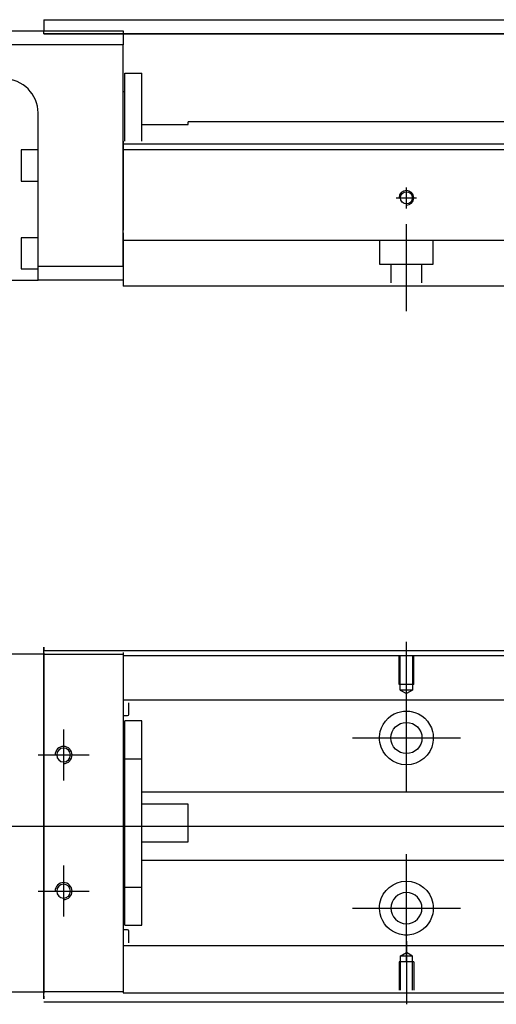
# Model space of a CAD drawing. Header units: millimetres. Extents: x -261 to 3135, y -1525 to 860.
# Tile 14 of 41: x -43 to 41, y -626 to -452. Entities that reach past the tile are written whole.
import ezdxf
from ezdxf.lldxf.tags import DXFTag

# ---------------------------------------------------------------- set-up
doc = ezdxf.new("R2010")
doc.units = ezdxf.units.MM
doc.layers.get('0').update_dxf_attribs({"linetype": 'CONTINUOUS'})
tags = doc.linetypes.add('DASHED', pattern=[25.72, 12.86, -12.86]).pattern_tags.tags
tags[6:7] = [DXFTag(74, 4), DXFTag(75, 0), DXFTag(340, '0'), DXFTag(46, 0.0), DXFTag(50, 0.0), DXFTag(44, 0.0), DXFTag(45, 0.0)]
tags[4:5] = [DXFTag(74, 4), DXFTag(75, 0), DXFTag(340, '0'), DXFTag(46, 0.0), DXFTag(50, 0.0), DXFTag(44, 0.0), DXFTag(45, 0.0)]

msp = doc.modelspace()

# ---------------------------------------------------------------- linework, layer by layer
at = {"linetype": 'Continuous'}
for p, q in [((-38.53, -451.99), (59.52, -451.99)), ((-38.53, -451.99), (-38.53, -452.99)), ((-38.53, -452.99), (-38.53, -453.99)), ((-83.53, -453.94), (-24.53, -453.94)), ((-38.53, -453.94), (-38.53, -453.94)), ((-38.53, -454.49), (-38.53, -453.99)), ((59.52, -454.49), (-38.53, -454.49)), ((-38.53, -454.49), (59.52, -454.49)), ((-24.53, -453.94), (-24.53, -456.44)), ((-24.53, -456.44), (-83.53, -456.44)), ((-24.53, -495.44), (-24.53, -456.44)), ((-24.23, -461.44), (-21.23, -461.44)), ((-24.23, -473.39), (-24.23, -461.44)), ((-24.23, -461.44), (-21.23, -461.44)), ((-24.23, -473.39), (-24.23, -461.44)), ((-21.23, -473.39), (-21.23, -461.44)), ((-21.23, -473.39), (-21.23, -461.44)), ((-24.23, -464.69), (-24.53, -464.69)), ((-24.23, -464.69), (-24.53, -464.69)), ((-39.53, -495.44), (-39.53, -468.44)), ((46.23, -469.99), (-13.03, -469.99)), ((-13.03, -470.44), (-13.03, -469.99)), ((-21.23, -470.44), (-13.03, -470.44)), ((-39.53, -474.94), (-42.53, -474.94)), ((-42.53, -474.94), (-42.53, -480.44)), ((79.58, -473.94), (-24.53, -473.94)), ((79.33, -474.94), (-24.53, -474.94)), ((-42.53, -480.44), (-39.53, -480.44)), ((-39.53, -490.44), (-42.53, -490.44)), ((-42.53, -490.44), (-42.53, -495.94)), ((-24.53, -489.59), (-24.53, -496.39)), ((-42.53, -495.94), (-39.53, -495.94)), ((-39.53, -497.94), (-39.53, -495.44)), ((-39.53, -495.44), (-24.53, -495.44)), ((-24.53, -496.39), (-24.53, -498.94)), ((-73.53, -497.94), (-39.53, -497.94)), ((-24.53, -497.94), (-39.53, -497.94)), ((73.17, -498.94), (-24.53, -498.94)), ((-38.53, -563.87), (-83.53, -563.87)), ((-38.53, -563.62), (-38.53, -562.62)), ((-38.53, -563.17), (87.71, -563.17)), ((-38.53, -563.62), (-38.53, -623.62)), ((-24.53, -563.57), (-24.53, -563.87)), ((-24.53, -563.87), (-24.53, -566.37)), ((-24.53, -566.37), (-24.53, -620.87)), ((-24.53, -620.87), (-24.53, -623.37)), ((-83.53, -623.37), (-38.53, -623.37)), ((-38.53, -624.62), (-38.53, -623.62)), ((-24.53, -623.37), (-24.53, -623.57)), ((71.82, -625.17), (-38.53, -625.17))]:
    msp.add_line(p, q, dxfattribs=at)
at = {"linetype": 'DASHED'}
for p, q in [((-24.53, -473.39), (-24.53, -474.39)), ((-24.53, -474.39), (-24.53, -489.09)), ((-24.53, -495.44), (-24.53, -498.94)), ((-38.53, -562.62), (-38.53, -563.12)), ((-38.53, -567.18), (-38.53, -563.12)), ((-24.53, -563.87), (-24.53, -564.07)), ((-24.53, -564.07), (-24.53, -565.07)), ((-24.53, -565.07), (-24.53, -571.4)), ((-38.53, -577.18), (-38.53, -567.18)), ((-24.53, -571.4), (-24.53, -572.4)), ((-38.53, -585.18), (-38.53, -577.18)), ((-38.53, -601.18), (-38.53, -585.18)), ((-38.53, -609.18), (-38.53, -601.18)), ((-38.53, -619.18), (-38.53, -609.18)), ((-24.53, -615.74), (-24.53, -622.07)), ((-38.53, -624.12), (-38.53, -619.18)), ((-24.53, -622.07), (-24.53, -623.07)), ((-24.53, -623.07), (-24.53, -623.37)), ((-38.53, -624.12), (-38.53, -624.62))]:
    msp.add_line(p, q, dxfattribs=at)
at = {"ltscale": 0.5}
for p, q in [((25.47, -485.26), (25.47, -481.59)), ((23.67, -483.39), (27.27, -483.39)), ((25.47, -503.39), (25.47, -488.03))]:
    msp.add_line(p, q, dxfattribs=at)
at = {"linetype": 'DASHED', "ltscale": 0.3}
for p, q in [((175.47, -490.94), (-24.53, -490.94)), ((20.72, -490.94), (20.72, -495.09)), ((30.22, -495.09), (30.22, -490.94)), ((20.72, -495.09), (30.22, -495.09)), ((22.72, -495.09), (22.72, -498.39)), ((28.22, -498.39), (28.22, -495.09)), ((-38.53, -563.87), (-24.53, -563.87)), ((87.47, -564.12), (-24.53, -564.12)), ((275.47, -571.95), (-24.53, -571.95)), ((-24.53, -572.4), (-24.53, -573.94)), ((-23.53, -574.48), (-23.53, -572.4)), ((-24.53, -573.94), (-24.53, -577.5)), ((-24.53, -574.68), (-23.73, -574.68)), ((-21.23, -575.62), (-24.23, -575.62)), ((-21.23, -575.62), (-24.23, -575.62)), ((-24.23, -582.31), (-24.23, -575.62)), ((-24.23, -582.31), (-24.23, -575.62)), ((-21.23, -582.31), (-21.23, -575.62)), ((-21.23, -582.31), (-21.23, -575.62)), ((-24.53, -577.5), (-24.53, -579.42)), ((-24.53, -579.42), (-24.53, -607.72)), ((-24.23, -582.87), (-24.53, -582.87)), ((-24.23, -582.87), (-24.53, -582.87)), ((-24.23, -604.93), (-24.23, -582.31)), ((-24.23, -582.31), (-21.23, -582.31)), ((-24.23, -604.93), (-24.23, -582.31)), ((-21.23, -604.93), (-21.23, -582.31)), ((-21.23, -604.93), (-21.23, -582.31)), ((275.47, -588.17), (-21.23, -588.17)), ((-13.03, -590.3), (-21.23, -590.3)), ((-13.03, -596.94), (-13.03, -590.3)), ((-21.23, -596.94), (-13.03, -596.94)), ((-21.23, -600.17), (275.47, -600.17)), ((-24.53, -604.37), (-24.23, -604.37)), ((-24.53, -604.37), (-24.23, -604.37)), ((-24.23, -604.93), (-21.23, -604.93)), ((-24.23, -611.62), (-24.23, -604.93)), ((-24.23, -611.62), (-24.23, -604.93)), ((-21.23, -611.62), (-21.23, -604.93)), ((-21.23, -611.62), (-21.23, -604.93)), ((-24.53, -607.72), (-24.53, -609.64)), ((-24.53, -609.64), (-24.53, -613.2)), ((-23.73, -612.46), (-24.53, -612.46)), ((-24.23, -611.62), (-21.23, -611.62)), ((-24.23, -611.62), (-21.23, -611.62)), ((-23.53, -614.74), (-23.53, -612.66)), ((-24.53, -613.2), (-24.53, -614.74)), ((-24.53, -614.74), (-24.53, -615.74)), ((275.47, -615.29), (-24.53, -615.29)), ((24.39, -617.07), (25.47, -616.45)), ((24.39, -617.07), (24.39, -623.07)), ((26.54, -617.07), (24.39, -617.07)), ((26.54, -617.07), (25.47, -616.45)), ((26.54, -623.07), (26.54, -617.07)), ((26.77, -618.07), (24.17, -618.07)), ((24.17, -618.07), (24.17, -623.07)), ((26.77, -618.07), (26.77, -623.07)), ((-24.53, -623.37), (-38.53, -623.37)), ((275.47, -623.62), (-24.53, -623.62))]:
    msp.add_line(p, q, dxfattribs=at)
for p, q in [((25.47, -572.79), (25.47, -561.67)), ((25.47, -588.14), (25.47, -569.09)), ((-35.03, -577.12), (-35.03, -586.12)), ((15.94, -578.62), (34.99, -578.62)), ((-39.53, -581.62), (-30.53, -581.62)), ((-88.53, -594.17), (79.77, -594.17)), ((25.47, -618.14), (25.47, -599.09)), ((-35.03, -601.12), (-35.03, -610.12)), ((-39.53, -605.62), (-30.53, -605.62)), ((15.94, -608.62), (34.99, -608.62)), ((25.47, -614.45), (25.47, -625.57))]:
    msp.add_line(p, q)
at = {"linetype": 'DASHED', "ltscale": 0.1}
for p, q in [((24.17, -569.17), (24.17, -564.17)), ((24.39, -570.17), (24.39, -564.17)), ((26.54, -564.17), (26.54, -570.17)), ((26.77, -569.17), (26.77, -564.17)), ((26.77, -569.17), (24.17, -569.17)), ((26.54, -570.17), (24.39, -570.17)), ((24.39, -570.17), (25.47, -570.79)), ((26.54, -570.17), (25.47, -570.79))]:
    msp.add_line(p, q, dxfattribs=at)
at = {"linetype": 'Continuous'}
for centre, radius in [((25.47, -483.39), 1.07), ((25.47, -578.62), 2.75)]:
    msp.add_circle(centre, radius, dxfattribs=at)
at = {"linetype": 'Continuous', "extrusion": (0, 0, -1)}
for centre, radius in [((35.03, -581.62), 1.22), ((35.03, -605.62), 1.22), ((-25.47, -608.62), 2.75)]:
    msp.add_circle(centre, radius, dxfattribs=at)
at = {"linetype": 'DASHED'}
msp.add_arc((-45.53, -468.44), 6, 0, 90, dxfattribs=at)
for centre, radius in [((25.47, -483.39), 1.3), ((-35.03, -581.62), 1.5), ((-35.03, -605.62), 1.5)]:
    msp.add_arc(centre, radius, 270, 180)
at = {"linetype": 'DASHED', "ltscale": 0.3}
for centre, start, end in [((-23.73, -574.48), 270, 0), ((-23.73, -612.66), 0, 90)]:
    msp.add_arc(centre, 0.2, start, end, dxfattribs=at)
at = {"linetype": 'Continuous', "extrusion": (0, 0, -1)}
for centre, start, end in [((-25.47, -578.62), 13.6191, 80.1049), ((-25.47, -578.62), 99.8951, 166.3809), ((-25.47, -578.62), 189.6765, 350.3235), ((-25.47, -608.62), 10.8558, 169.1442), ((-25.47, -608.62), 285.2319, 347.572), ((-25.47, -608.62), 192.428, 254.7681)]:
    msp.add_arc(centre, 4.75, start, end, dxfattribs=at)
at = {"linetype": 'Continuous'}
msp.add_ellipse((-45.53, -468.44), major_axis=(4.24, 4.24), ratio=1, start_param=5.497787, end_param=7.068583, dxfattribs=at)
for points, knots in [([(24.65, -573.94), (25.07, -573.87), (25.5, -573.85), (26.04, -573.9), (26.16, -573.92), (26.29, -573.94)], [0, 0, 0, 0, 0.772987, 0.772987, 1, 1, 1, 1]), ([(26.72, -613.2), (26.31, -613.31), (25.89, -613.37), (25.05, -613.37), (24.62, -613.31), (24.22, -613.2)], [0, 0, 0, 0, 0.500461, 0.500461, 1, 1, 1, 1])]:
    msp.add_open_spline(points, degree=3, knots=knots, dxfattribs=at)
for points in [[(20.79, -579.42), (20.68, -578.76), (20.71, -578.1), (20.85, -577.5)], [(30.09, -577.5), (30.23, -578.1), (30.26, -578.77), (30.15, -579.42)], [(20.83, -609.64), (20.7, -609.04), (20.68, -608.37), (20.8, -607.72)], [(30.13, -607.72), (30.26, -608.38), (30.24, -609.04), (30.11, -609.64)]]:
    msp.add_open_spline(points, degree=3, dxfattribs=at)

doc.saveas('drawing.dxf')
